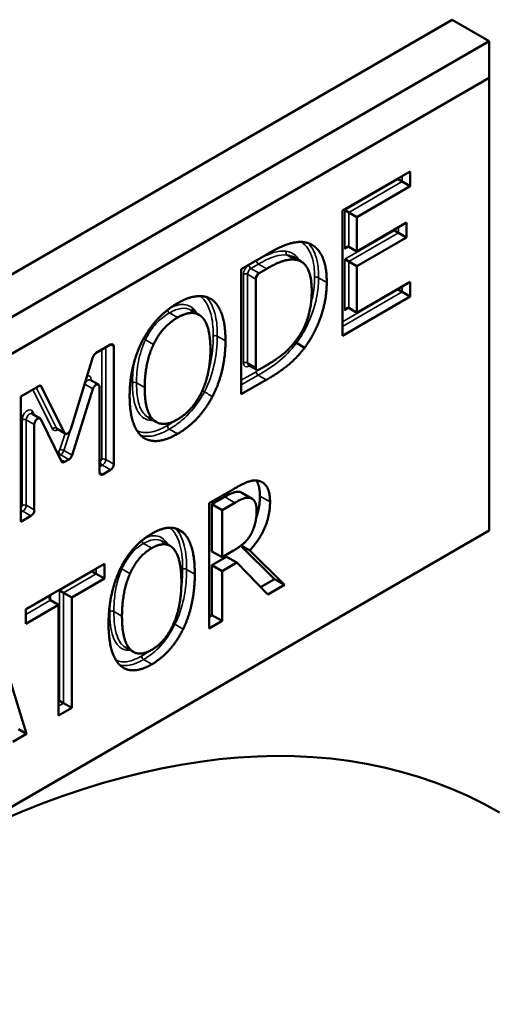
# Model space of a CAD drawing. Header units: inches. Extents: x 0 to 136, y 2 to 86.
# Tile 156 of 160: x 121.227 to 121.722, y 64.875 to 65.901. Entities that reach past the tile are written whole.
import ezdxf

# ---------------------------------------------------------------- set-up
doc = ezdxf.new("R2010")
doc.units = ezdxf.units.IN
doc.header["$LTSCALE"] = 4
doc.header["$MEASUREMENT"] = 0
doc.layers.add('Visible (ANSI)', color=7, linetype='Continuous', lineweight=50)
doc.layers.add('Visible Narrow (ANSI)', color=7, linetype='Continuous', lineweight=35)

msp = doc.modelspace()

# ---------------------------------------------------------------- linework, layer by layer
at = {"layer": 'Visible (ANSI)'}
for p, q in [((121.6783, 65.901), (120.4851, 65.2121)), ((121.6783, 65.901), (121.717, 65.8787)), ((121.717, 65.8787), (120.5238, 65.1898)), ((121.717, 65.8405), (121.717, 65.8787)), ((120.5569, 65.1707), (121.717, 65.8405)), ((121.717, 65.8405), (121.717, 65.3684)), ((121.5637, 65.7021), (121.6345, 65.7429)), ((121.6345, 65.7429), (121.6345, 65.7275)), ((121.6345, 65.7275), (121.5788, 65.6953)), ((121.6218, 65.7348), (121.626, 65.7324)), ((121.6345, 65.7275), (121.626, 65.7324)), ((121.5637, 65.5714), (121.5637, 65.7021)), ((121.5661, 65.7026), (121.5703, 65.7002)), ((121.5788, 65.6953), (121.5703, 65.7002)), ((121.5788, 65.6953), (121.5788, 65.6595)), ((121.5788, 65.6595), (121.6308, 65.6895)), ((121.6308, 65.6895), (121.6308, 65.6741)), ((121.618, 65.6814), (121.6223, 65.679)), ((121.6308, 65.6741), (121.6223, 65.679)), ((121.5788, 65.6595), (121.5703, 65.6644)), ((121.6308, 65.6741), (121.5788, 65.644)), ((121.4582, 65.6411), (121.484, 65.656)), ((121.5208, 65.6488), (121.5123, 65.6537)), ((121.5661, 65.6514), (121.5703, 65.6489)), ((121.5788, 65.644), (121.5703, 65.6489)), ((121.5788, 65.644), (121.5788, 65.5956)), ((121.4582, 65.5105), (121.4582, 65.6411)), ((121.4847, 65.6414), (121.4768, 65.6368)), ((121.4733, 65.6307), (121.4733, 65.5383)), ((121.5788, 65.5956), (121.6345, 65.6277)), ((121.6345, 65.6277), (121.6345, 65.6123)), ((121.6218, 65.6196), (121.626, 65.6172)), ((121.6345, 65.6123), (121.626, 65.6172)), ((121.6345, 65.6123), (121.5637, 65.5714)), ((121.414, 65.5934), (121.4055, 65.5983)), ((121.5788, 65.5956), (121.5703, 65.6005)), ((121.3066, 65.5536), (121.3217, 65.5623)), ((121.5243, 65.5591), (121.5158, 65.564)), ((121.3252, 65.5602), (121.3252, 65.4378)), ((121.2802, 65.4741), (121.3034, 65.5493)), ((121.4743, 65.536), (121.4658, 65.5409)), ((121.4768, 65.5363), (121.4847, 65.5408)), ((121.3091, 65.5206), (121.3006, 65.5255)), ((121.4843, 65.5255), (121.4582, 65.5105)), ((121.2282, 65.5083), (121.2487, 65.5202)), ((121.2487, 65.5202), (121.2737, 65.4703)), ((121.3034, 65.5161), (121.2816, 65.4469)), ((121.3102, 65.4291), (121.3102, 65.5183)), ((121.2282, 65.3777), (121.2282, 65.5083)), ((121.2482, 65.4853), (121.2398, 65.4902)), ((121.2705, 65.4406), (121.249, 65.4845)), ((121.3694, 65.4817), (121.3609, 65.4866)), ((121.2422, 65.479), (121.2422, 65.3899)), ((121.2744, 65.4695), (121.2659, 65.4744)), ((121.2783, 65.4426), (121.2738, 65.44)), ((121.3217, 65.4316), (121.3137, 65.427)), ((121.4246, 65.397), (121.4508, 65.4121)), ((121.4694, 65.4017), (121.4588, 65.4079)), ((121.4409, 65.4036), (121.4275, 65.3959)), ((121.4515, 65.3975), (121.4381, 65.3898)), ((121.4246, 65.2663), (121.4246, 65.397)), ((121.4381, 65.3898), (121.4275, 65.3959)), ((121.4275, 65.3959), (121.4275, 65.3468)), ((121.4381, 65.3898), (121.4381, 65.3407)), ((121.2387, 65.3837), (121.2282, 65.3777)), ((121.717, 65.3684), (120.5569, 64.6986)), ((121.3975, 65.3664), (121.391, 65.3702)), ((121.3839, 65.3525), (121.3754, 65.3574)), ((121.4381, 65.3407), (121.4275, 65.3468)), ((121.4381, 65.3407), (121.4501, 65.3475)), ((121.4577, 65.3527), (121.4927, 65.3179)), ((121.4671, 65.3478), (121.4581, 65.3529)), ((121.4671, 65.3478), (121.5033, 65.3118)), ((121.4429, 65.3412), (121.4275, 65.3323)), ((121.4535, 65.3351), (121.4429, 65.3412)), ((121.2334, 65.2866), (121.3154, 65.3339)), ((121.3026, 65.3258), (121.3069, 65.3234)), ((121.3154, 65.3339), (121.3154, 65.3185)), ((121.4381, 65.3262), (121.4275, 65.3323)), ((121.4275, 65.3323), (121.4275, 65.2803)), ((121.4535, 65.3351), (121.4381, 65.3262)), ((121.4381, 65.3262), (121.4381, 65.2742)), ((121.4858, 65.3017), (121.4535, 65.3351)), ((121.3154, 65.3185), (121.2812, 65.2987)), ((121.3154, 65.3185), (121.3069, 65.3234)), ((121.4927, 65.3179), (121.4782, 65.3096)), ((121.5033, 65.3118), (121.4927, 65.3179)), ((121.2685, 65.3061), (121.2727, 65.3036)), ((121.5033, 65.3118), (121.4858, 65.3017)), ((121.2676, 65.2909), (121.2591, 65.2958)), ((121.2812, 65.2987), (121.2727, 65.3036)), ((121.2812, 65.2987), (121.2812, 65.1836)), ((121.2676, 65.2909), (121.2334, 65.2712)), ((121.2334, 65.2712), (121.2334, 65.2866)), ((121.2676, 65.1757), (121.2676, 65.2909)), ((121.4275, 65.2803), (121.4246, 65.2786)), ((121.4381, 65.2742), (121.4246, 65.2663)), ((121.4381, 65.2742), (121.4275, 65.2803)), ((121.1999, 65.2672), (121.2341, 65.1564)), ((121.3456, 65.2419), (121.3371, 65.2468)), ((121.2812, 65.1836), (121.2676, 65.1757)), ((121.2685, 65.1909), (121.2727, 65.1885)), ((121.2812, 65.1836), (121.2727, 65.1885)), ((121.2341, 65.1564), (121.2257, 65.1613)), ((121.2341, 65.1564), (121.2198, 65.1481))]:
    msp.add_line(p, q, dxfattribs=at)
for centre, major_axis, start_param, end_param in [((121.5682, 65.6607), (0.00212, 0.00367), 0, 1.570796), ((121.4768, 65.6327), (0.0025, 0.00433), 0.785398, 2.356194), ((121.5682, 65.5968), (0.00212, 0.00367), 0, 1.570796), ((121.3217, 65.5582), (0.0025, 0.00433), 5.497787, 7.068583), ((121.3066, 65.5495), (-0.0025, -0.00433), 3.926991, 5.088512), ((121.4768, 65.5403), (-0.0025, -0.00433), 5.497787, 7.068583), ((121.3066, 65.5163), (0.0025, 0.00433), 5.497787, 8.220386), ((121.2457, 65.481), (0.0025, 0.00433), 5.913313, 8.63938), ((121.2769, 65.4738), (-0.0025, -0.00433), 5.919248, 8.230104), ((121.2738, 65.4441), (-0.0025, -0.00433), 5.913313, 7.068583), ((121.2783, 65.4467), (0.0025, 0.00433), 3.926991, 5.078793), ((121.3137, 65.4311), (-0.0025, -0.00433), 5.497787, 7.068583), ((121.3217, 65.4357), (0.0025, 0.00433), 3.926991, 5.497787), ((121.2387, 65.3878), (0.0025, 0.00433), 3.926991, 5.497787), ((121.2612, 65.2995), (-0.00212, -0.00367), 4.712389, 6.283185), ((121.1026, 63.9921), (-0.625, -1.0825), 3.141593, 6.283185)]:
    msp.add_ellipse(centre, major_axis=major_axis, ratio=0.57735, start_param=start_param, end_param=end_param, dxfattribs=at)
for points, degree in [([(121.484, 65.656), (121.4999, 65.6652), (121.5181, 65.6702), (121.5245, 65.669)], 2), ([(121.5245, 65.669), (121.5354, 65.667), (121.5474, 65.6463), (121.5474, 65.6272)], 2), ([(121.5474, 65.6272), (121.5474, 65.6093), (121.5349, 65.5733), (121.5243, 65.5591)], 2), ([(121.4168, 65.5914), (121.4123, 65.5956), (121.3996, 65.595), (121.3917, 65.5905)], 2), ([(121.3917, 65.5905), (121.3836, 65.5858), (121.3713, 65.5721), (121.3666, 65.5624)], 2), ([(121.426, 65.5572), (121.426, 65.5702), (121.4212, 65.5874), (121.4168, 65.5914)], 2), ([(121.3666, 65.5624), (121.3621, 65.5532), (121.3574, 65.5303), (121.3574, 65.5176)], 2), ([(121.4417, 65.5663), (121.4417, 65.5504), (121.4347, 65.5207), (121.4281, 65.5082)], 2), ([(121.3917, 65.4844), (121.4074, 65.4935), (121.426, 65.5315), (121.426, 65.5572)], 2), ([(121.5243, 65.5591), (121.5157, 65.5479), (121.498, 65.5335), (121.4843, 65.5255)], 2), ([(121.3574, 65.5176), (121.3574, 65.4919), (121.3761, 65.4753), (121.3917, 65.4844)], 2), ([(121.3552, 65.466), (121.3487, 65.471), (121.3417, 65.4924), (121.3417, 65.5085)], 2), ([(121.4281, 65.5082), (121.4212, 65.495), (121.4028, 65.4757), (121.3917, 65.4693)], 2), ([(121.2659, 65.4744), (121.2659, 65.4744), (121.2659, 65.4744), (121.2659, 65.4744)], 3), ([(121.3917, 65.4693), (121.3802, 65.4627), (121.3619, 65.4611), (121.3552, 65.466)], 2), ([(121.4508, 65.4121), (121.4595, 65.4172), (121.4713, 65.4215), (121.4766, 65.4202)], 2), ([(121.4766, 65.4202), (121.482, 65.4188), (121.4882, 65.4085), (121.4882, 65.3983)], 2), ([(121.4571, 65.4086), (121.4543, 65.4094), (121.4466, 65.4069), (121.4409, 65.4036)], 2), ([(121.4588, 65.4079), (121.458, 65.4083), (121.4571, 65.4086)], 2), ([(121.4678, 65.4024), (121.4649, 65.4032), (121.4572, 65.4008), (121.4515, 65.3975)], 2), ([(121.4882, 65.3983), (121.4882, 65.384), (121.4769, 65.3581), (121.4671, 65.3478)], 2), ([(121.4742, 65.3888), (121.4742, 65.3945), (121.4711, 65.4015), (121.4678, 65.4024)], 2), ([(121.4776, 65.4044), (121.4776, 65.3926), (121.4738, 65.3817)], 2), ([(121.4684, 65.3649), (121.4713, 65.3702), (121.4742, 65.382), (121.4742, 65.3888)], 2), ([(121.3647, 65.3652), (121.3751, 65.3712), (121.3917, 65.3715), (121.3975, 65.3664)], 2), ([(121.3975, 65.3664), (121.4033, 65.3611), (121.4097, 65.3394), (121.4097, 65.3231)], 2), ([(121.3319, 65.3285), (121.3378, 65.3407), (121.3544, 65.3592), (121.3647, 65.3652)], 2), ([(121.4501, 65.3475), (121.4558, 65.3509), (121.4652, 65.3589), (121.4684, 65.3649)], 2), ([(121.3647, 65.3501), (121.3574, 65.3459), (121.3463, 65.3329), (121.3421, 65.3235)], 2), ([(121.3873, 65.3497), (121.3833, 65.3541), (121.3719, 65.3543), (121.3647, 65.3501)], 2), ([(121.3957, 65.315), (121.3957, 65.3279), (121.3913, 65.3454), (121.3873, 65.3497)], 2), ([(121.3197, 65.2711), (121.3197, 65.2875), (121.326, 65.3162), (121.3319, 65.3285)], 2), ([(121.3421, 65.3235), (121.338, 65.3145), (121.3337, 65.2919), (121.3337, 65.2792)], 2), ([(121.4097, 65.3231), (121.4097, 65.3072), (121.4034, 65.2778), (121.3975, 65.2658)], 2), ([(121.3647, 65.2441), (121.3789, 65.2523), (121.3957, 65.2893), (121.3957, 65.315)], 2), ([(121.3337, 65.2792), (121.3337, 65.2535), (121.3506, 65.2359), (121.3647, 65.2441)], 2), ([(121.3319, 65.2279), (121.326, 65.2332), (121.3197, 65.255), (121.3197, 65.2711)], 2), ([(121.3975, 65.2658), (121.3913, 65.2531), (121.3746, 65.2347), (121.3647, 65.229)], 2), ([(121.3647, 65.229), (121.3543, 65.223), (121.3378, 65.2225), (121.3319, 65.2279)], 2)]:
    msp.add_open_spline(points, degree=degree, dxfattribs=at)
for points, degree, knots in [([(121.5146, 65.6508), (121.5085, 65.6515), (121.4949, 65.6473), (121.4847, 65.6414)], 2, [0.002209, 0.002209, 0.002209, 1, 2, 2, 2]), ([(121.5317, 65.6184), (121.5317, 65.6334), (121.5231, 65.6497), (121.5146, 65.6508)], 2, [0, 0, 0, 1, 1.998426, 1.998426, 1.998426]), ([(121.5146, 65.6508), (121.5146, 65.6508), (121.5146, 65.6508), (121.5146, 65.6508), (121.5146, 65.6508), (121.5146, 65.6508)], 3, [0, 0, 0, 0, 0.0001123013, 0.0001123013, 0.0002246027, 0.0002246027, 0.0002246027, 0.0002246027]), ([(121.3917, 65.6055), (121.4032, 65.6121), (121.4217, 65.6135), (121.4281, 65.6089)], 2, [0, 0, 0, 1, 1.998167, 1.998167, 1.998167]), ([(121.516, 65.5676), (121.5239, 65.5783), (121.5317, 65.6031), (121.5317, 65.6184)], 2, [0.001555, 0.001555, 0.001555, 1, 2, 2, 2]), ([(121.3553, 65.5668), (121.3619, 65.5793), (121.3803, 65.5989), (121.3917, 65.6055)], 2, [0.002358, 0.002358, 0.002358, 1, 2, 2, 2]), ([(121.4282, 65.6088), (121.4282, 65.6088), (121.4282, 65.6088), (121.4281, 65.6089), (121.4281, 65.6089), (121.4281, 65.6089)], 3, [0, 0, 0, 0, 0.0001274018, 0.0001274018, 0.0002548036, 0.0002548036, 0.0002548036, 0.0002548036]), ([(121.4282, 65.6088), (121.4346, 65.6039), (121.4417, 65.5826), (121.4417, 65.5663)], 2, [0.001794, 0.001794, 0.001794, 1, 2, 2, 2]), ([(121.3417, 65.5085), (121.3417, 65.5249), (121.3487, 65.554), (121.3552, 65.5667)], 2, [0, 0, 0, 1, 1.997683, 1.997683, 1.997683]), ([(121.3553, 65.5668), (121.3553, 65.5668), (121.3553, 65.5668), (121.3552, 65.5667), (121.3552, 65.5667), (121.3552, 65.5667)], 3, [0, 0, 0, 0, 0.0001692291, 0.0001692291, 0.0003384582, 0.0003384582, 0.0003384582, 0.0003384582]), ([(121.4847, 65.5408), (121.4947, 65.5466), (121.5098, 65.559), (121.516, 65.5675)], 2, [0, 0, 0, 1, 1.998025, 1.998025, 1.998025]), ([(121.5142, 65.5652), (121.5144, 65.565), (121.5147, 65.5648), (121.5153, 65.5644), (121.5156, 65.5642), (121.5158, 65.564)], 3, [-0.005381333, -0.005381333, -0.005381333, -0.005381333, -0.002976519, -0.002976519, 0, 0, 0, 0]), ([(121.516, 65.5676), (121.516, 65.5676), (121.516, 65.5676), (121.516, 65.5675), (121.516, 65.5675), (121.516, 65.5675)], 3, [0, 0, 0, 0, 0.0001063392, 0.0001063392, 0.0002126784, 0.0002126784, 0.0002126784, 0.0002126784]), ([(121.4658, 65.5409), (121.4658, 65.5409), (121.4658, 65.5409), (121.4657, 65.5409), (121.4657, 65.5409), (121.4657, 65.5409)], 3, [3.9269908, 3.9269908, 3.9269908, 3.9269908, 4.0840704, 4.0840704, 4.1304904, 4.1304904, 4.1304904, 4.1304904]), ([(121.3006, 65.5256), (121.3006, 65.5256), (121.3006, 65.5256), (121.3006, 65.5256), (121.3006, 65.5255), (121.3006, 65.5255)], 3, [0.5818985, 0.5818985, 0.5818985, 0.5818985, 0.6283185, 0.6283185, 0.7853982, 0.7853982, 0.7853982, 0.7853982]), ([(121.2397, 65.4903), (121.2397, 65.4903), (121.2397, 65.4903), (121.2397, 65.4903), (121.2397, 65.4903), (121.2397, 65.4902), (121.2398, 65.4902), (121.2398, 65.4902)], 3, [0.5818985, 0.5818985, 0.5818985, 0.5818985, 0.6374494, 0.6374494, 0.7114238, 0.7114238, 0.7853982, 0.7853982, 0.7853982, 0.7853982]), ([(121.4739, 65.4206), (121.4742, 65.4202), (121.4776, 65.4146), (121.4776, 65.4044)], 2, [0.914109, 0.914109, 0.914109, 1, 2, 2, 2]), ([(121.3852, 65.3701), (121.3853, 65.3701), (121.3853, 65.3701), (121.3855, 65.3704), (121.3858, 65.3707), (121.3862, 65.371), (121.3863, 65.3711), (121.3864, 65.3712)], 3, [-0.012007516, -0.012007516, -0.012007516, -0.012007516, -0.011951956, -0.011951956, -0.008930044, -0.008930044, -0.007865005, -0.007865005, -0.007865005, -0.007865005])]:
    msp.add_open_spline(points, degree=degree, knots=knots, dxfattribs=at)
at = {"layer": 'Visible Narrow (ANSI)'}
for p, q in [((121.626, 65.7324), (121.626, 65.738)), ((121.6218, 65.7348), (121.5661, 65.7026)), ((121.5703, 65.7002), (121.626, 65.7324)), ((121.6218, 65.7356), (121.6218, 65.7348)), ((121.5661, 65.7026), (121.5661, 65.662)), ((121.5703, 65.6644), (121.5703, 65.7002)), ((121.6223, 65.679), (121.6223, 65.6846)), ((121.618, 65.6814), (121.5661, 65.6514)), ((121.5703, 65.6489), (121.6223, 65.679)), ((121.618, 65.6822), (121.618, 65.6814)), ((121.5661, 65.662), (121.5703, 65.6644)), ((121.5061, 65.6557), (121.5146, 65.6508)), ((121.5146, 65.6508), (121.5061, 65.6557)), ((121.4741, 65.65), (121.4662, 65.6454)), ((121.4683, 65.6417), (121.4762, 65.6463)), ((121.4847, 65.6414), (121.4762, 65.6463)), ((121.5661, 65.6514), (121.5661, 65.598)), ((121.5703, 65.6005), (121.5703, 65.6489)), ((121.4605, 65.6356), (121.4605, 65.5432)), ((121.4648, 65.5432), (121.4648, 65.6356)), ((121.4648, 65.6356), (121.4733, 65.6307)), ((121.4768, 65.6368), (121.4683, 65.6417)), ((121.5474, 65.6272), (121.5389, 65.6321)), ((121.6218, 65.6196), (121.5637, 65.5861)), ((121.5637, 65.5812), (121.626, 65.6172)), ((121.6218, 65.6204), (121.6218, 65.6196)), ((121.626, 65.6172), (121.626, 65.6228)), ((121.4244, 65.611), (121.4282, 65.6088)), ((121.4281, 65.6089), (121.4245, 65.611)), ((121.3917, 65.5905), (121.3833, 65.5954)), ((121.5661, 65.598), (121.5703, 65.6005)), ((121.3217, 65.5623), (121.3252, 65.5602)), ((121.3666, 65.5624), (121.3581, 65.5673)), ((121.4417, 65.5663), (121.4332, 65.5712)), ((121.3125, 65.557), (121.3125, 65.4427)), ((121.3167, 65.4427), (121.3167, 65.5594)), ((121.4733, 65.5383), (121.4648, 65.5432)), ((121.4737, 65.5341), (121.4582, 65.5252)), ((121.4662, 65.5399), (121.4668, 65.5403)), ((121.2824, 65.4813), (121.2949, 65.521)), ((121.2949, 65.521), (121.3034, 65.5161)), ((121.3017, 65.5249), (121.3017, 65.5257)), ((121.3574, 65.5176), (121.3489, 65.5225)), ((121.4582, 65.5203), (121.4758, 65.5304)), ((121.4843, 65.5255), (121.4758, 65.5304)), ((121.2405, 65.5155), (121.2611, 65.4743)), ((121.2652, 65.4752), (121.244, 65.5175)), ((121.2423, 65.4888), (121.2403, 65.4927)), ((121.2295, 65.4839), (121.2295, 65.3948)), ((121.2337, 65.3948), (121.2337, 65.4839)), ((121.2337, 65.4839), (121.2422, 65.479)), ((121.2737, 65.4703), (121.2652, 65.4752)), ((121.2743, 65.4696), (121.269, 65.4529)), ((121.2731, 65.4518), (121.2798, 65.4732)), ((121.3917, 65.4693), (121.3832, 65.4742)), ((121.2677, 65.4512), (121.2658, 65.4501)), ((121.2816, 65.4469), (121.2731, 65.4518)), ((121.2677, 65.4463), (121.2698, 65.4475)), ((121.2738, 65.44), (121.2696, 65.4424)), ((121.2698, 65.4475), (121.2783, 65.4426)), ((121.311, 65.4402), (121.3102, 65.4397)), ((121.3252, 65.4378), (121.3167, 65.4427)), ((121.3102, 65.4348), (121.3132, 65.4365)), ((121.3137, 65.427), (121.3102, 65.4291)), ((121.3132, 65.4365), (121.3217, 65.4316)), ((121.4678, 65.4024), (121.4571, 65.4086)), ((121.4515, 65.3975), (121.4409, 65.4036)), ((121.4882, 65.3983), (121.4776, 65.4044)), ((121.2282, 65.3875), (121.2302, 65.3886)), ((121.2302, 65.3886), (121.2387, 65.3837)), ((121.2422, 65.3899), (121.2337, 65.3948)), ((121.3647, 65.3501), (121.3562, 65.355)), ((121.3026, 65.3258), (121.2685, 65.3061)), ((121.3026, 65.3266), (121.3026, 65.3258)), ((121.3069, 65.3234), (121.3069, 65.329)), ((121.3421, 65.3235), (121.3336, 65.3284)), ((121.4097, 65.3231), (121.4012, 65.328)), ((121.2727, 65.3036), (121.3069, 65.3234)), ((121.2685, 65.3061), (121.2685, 65.1909)), ((121.2591, 65.3007), (121.2334, 65.2859)), ((121.2334, 65.281), (121.2591, 65.2958)), ((121.2591, 65.2958), (121.2591, 65.3007)), ((121.2727, 65.1885), (121.2727, 65.3036)), ((121.3337, 65.2792), (121.3252, 65.2841)), ((121.3975, 65.2658), (121.389, 65.2707)), ((121.3647, 65.229), (121.3562, 65.2339)), ((121.2685, 65.1909), (121.2676, 65.1904)), ((121.2676, 65.1855), (121.2727, 65.1885))]:
    msp.add_line(p, q, dxfattribs=at)
for centre, major_axis, ratio, start_param, end_param in [((121.5073, 65.6584), (-0.00039, -0.00297), 0.794119, 4.3947, 5.965497), ((121.5072, 65.6585), (-0.00031, -0.00298), 0.790637, 4.372956, 5.943753), ((121.4662, 65.6389), (-0.004, -0.00693), 0.57735, 3.926991, 5.497787), ((121.4683, 65.6442), (0.0015, -0.0026), 0.57735, 3.926991, 5.497787), ((121.4762, 65.6487), (0.0015, -0.0026), 0.57735, 3.926991, 5.497787), ((121.4626, 65.6344), (0.003, 0), 0.57735, 0.785398, 2.356194), ((121.4683, 65.6376), (0.0025, 0.00433), 0.57735, 0.785398, 2.356194), ((121.5368, 65.6309), (0.003, 0), 0.57735, 0.785398, 2.356194), ((121.4181, 65.6112), (0.00176, 0.00243), 0.815051, 1.479621, 1.654728), ((121.4181, 65.6112), (0.00184, 0.00237), 0.813912, 1.500705, 1.68276), ((121.3833, 65.5978), (0.0015, -0.0026), 0.57735, 4.185039, 5.497787), ((121.4311, 65.57), (0.003, 0), 0.57735, 0.785398, 2.356194), ((121.4626, 65.542), (-0.003, 0), 0.57735, 3.926991, 5.497787), ((121.4662, 65.5465), (-0.004, -0.00693), 0.57735, 5.497787, 7.068583), ((121.4683, 65.5452), (-0.0025, -0.00433), 0.57735, 5.497787, 6.283185), ((121.4683, 65.5387), (-0.0015, 0.0026), 0.57735, 0.470579, 0.785398), ((121.4758, 65.5329), (0.0015, -0.0026), 0.57735, 3.926991, 5.497787), ((121.293, 65.5209), (0.00286, -0.0009), 0.292519, 0.922588, 1.025965), ((121.2981, 65.5212), (0.0025, 0.00433), 0.57735, 0, 1.9372), ((121.296, 65.5224), (0.004, 0.00693), 0.57735, 5.497787, 6.844988), ((121.3038, 65.5245), (-0.003, 0), 0.57735, 5.497787, 5.812606), ((121.3468, 65.5213), (0.003, 0), 0.57735, 0.785398, 2.356194), ((121.4181, 65.5138), (0.00265, -0.0014), 0.053026, 0.95432, 1.794459), ((121.4181, 65.5138), (-0.00265, 0.00141), 0.050206, 4.096016, 4.93589), ((121.2351, 65.4871), (0.004, 0.00693), 0.57735, 5.913313, 8.63938), ((121.2373, 65.4859), (0.0025, 0.00433), 0.57735, 0, 2.356194), ((121.2424, 65.4915), (-0.00269, -0.00132), 0.76128, 5.184982, 6.255447), ((121.2316, 65.4826), (0.003, 0), 0.57735, 0.785398, 2.356194), ((121.2633, 65.4731), (0.00268, 0.00134), 0.763018, 0.466362, 2.037159), ((121.2663, 65.48), (-0.004, -0.00693), 0.57735, 5.919248, 7.17885), ((121.2684, 65.4787), (-0.0025, -0.00433), 0.57735, 5.919248, 6.283185), ((121.3832, 65.4767), (0.0015, -0.0026), 0.57735, 3.926991, 5.497787), ((121.2677, 65.4528), (-0.001, -0.00173), 0.57735, 0.785398, 1.9372), ((121.2698, 65.45), (0.0015, -0.0026), 0.57735, 3.926991, 5.497787), ((121.2711, 65.4517), (0.00286, -0.0009), 0.292519, 0.922588, 2.493385), ((121.2698, 65.4516), (0.0025, 0.00433), 0.57735, 3.926991, 5.078793), ((121.311, 65.4419), (-0.001, -0.00173), 0.57735, 0.785398, 2.356194), ((121.3132, 65.439), (0.0015, -0.0026), 0.57735, 3.926991, 5.497787), ((121.3146, 65.4414), (0.003, 0), 0.57735, 0.785398, 2.356194), ((121.3132, 65.4406), (0.0025, 0.00433), 0.57735, 3.926991, 5.497787), ((121.2281, 65.3939), (-0.001, -0.00173), 0.57735, 0.866525, 2.356194), ((121.2302, 65.3911), (0.0015, -0.0026), 0.57735, 4.257198, 5.497787), ((121.2316, 65.3935), (0.003, 0), 0.57735, 0.785398, 2.356194), ((121.2302, 65.3927), (0.0025, 0.00433), 0.57735, 3.926991, 5.497787), ((121.3562, 65.3575), (0.0015, -0.0026), 0.57735, 4.270269, 5.497787), ((121.3318, 65.3288), (0.00274, -0.00123), 0.143532, 0.947899, 1.511173), ((121.3991, 65.3268), (0.003, 0), 0.57735, 0.785398, 2.356194), ((121.3231, 65.2829), (0.003, 0), 0.57735, 0.785398, 2.356194), ((121.3562, 65.2364), (0.0015, -0.0026), 0.57735, 3.926991, 5.497787), ((121.6683, 63.6655), (0.625, 1.0825), 0.57735, 0, 3.141593)]:
    msp.add_ellipse(centre, major_axis=major_axis, ratio=ratio, start_param=start_param, end_param=end_param, dxfattribs=at)
for points, knots in [([(121.5206, 65.6694), (121.5213, 65.669), (121.5219, 65.6686), (121.5278, 65.664), (121.5314, 65.6572), (121.5343, 65.6438), (121.5347, 65.638), (121.5347, 65.6321)], [-0.152975, -0.152975, -0.152975, -0.152975, -0.1430303, -0.1430303, -0.0550117, -0.0550117, 0, 0, 0, 0]), ([(121.5389, 65.6321), (121.5389, 65.6381), (121.5385, 65.6441), (121.5357, 65.6573), (121.5324, 65.6639), (121.5276, 65.6683)], [0, 0, 0, 0, 0.0550117, 0.0550117, 0.1356823, 0.1356823, 0.1356823, 0.1356823]), ([(121.505, 65.6597), (121.5009, 65.6601), (121.4963, 65.6596), (121.4916, 65.6582), (121.4859, 65.6564), (121.48, 65.6534), (121.4741, 65.65)], [-0.1151741, -0.1151741, -0.1151741, -0.1151741, -0.0631178, -0.0631178, -0.0631178, 0, 0, 0, 0]), ([(121.4762, 65.6463), (121.482, 65.6496), (121.4878, 65.6526), (121.4932, 65.6543), (121.4977, 65.6556), (121.5021, 65.6561), (121.5061, 65.6557)], [0, 0, 0, 0, 0.0631178, 0.0631178, 0.0631178, 0.1151741, 0.1151741, 0.1151741, 0.1151741]), ([(121.5051, 65.6597), (121.5051, 65.6597), (121.5051, 65.6597), (121.5051, 65.6597), (121.5051, 65.6597), (121.505, 65.6597)], [0, 0, 0, 0, 0.0001796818, 0.0001796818, 0.0003593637, 0.0003593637, 0.0003593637, 0.0003593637]), ([(121.5186, 65.65), (121.5177, 65.6519), (121.5165, 65.6535), (121.5125, 65.6575), (121.509, 65.6592), (121.5051, 65.6597)], [-0.07358996, -0.07358996, -0.07358996, -0.07358996, -0.04896975, -0.04896975, 0, 0, 0, 0]), ([(121.5061, 65.6557), (121.5061, 65.6557), (121.5061, 65.6557), (121.5061, 65.6557), (121.5061, 65.6557), (121.5061, 65.6557)], [-0.0003593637, -0.0003593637, -0.0003593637, -0.0003593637, -0.0001796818, -0.0001796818, 0, 0, 0, 0]), ([(121.5158, 65.564), (121.5206, 65.5705), (121.5248, 65.5776), (121.5327, 65.5949), (121.5358, 65.605), (121.5385, 65.6208), (121.5389, 65.6266), (121.5389, 65.6321)], [0, 0, 0, 0, 0.0590717, 0.0590717, 0.138867, 0.138867, 0.1887391, 0.1887391, 0.1887391, 0.1887391]), ([(121.5347, 65.6321), (121.5347, 65.6268), (121.5343, 65.6211), (121.5327, 65.6117), (121.5319, 65.6081), (121.5308, 65.6045)], [-0.1887391, -0.1887391, -0.1887391, -0.1887391, -0.13886702, -0.13886702, -0.1085857, -0.1085857, -0.1085857, -0.1085857]), ([(121.4079, 65.6), (121.4044, 65.6032), (121.3996, 65.6047), (121.3912, 65.6036), (121.3878, 65.6024), (121.3844, 65.6008)], [-0.10948006, -0.10948006, -0.10948006, -0.10948006, -0.0479566, -0.0479566, -0.01180389, -0.01180389, -0.01180389, -0.01180389]), ([(121.4159, 65.6124), (121.4181, 65.6107), (121.42, 65.6085), (121.4241, 65.6019), (121.4259, 65.597), (121.4285, 65.5853), (121.429, 65.5783), (121.429, 65.5712)], [-0.1612431, -0.1612431, -0.1612431, -0.1612431, -0.124918, -0.124918, -0.0667977, -0.0667977, 0, 0, 0, 0]), ([(121.4159, 65.6124), (121.4159, 65.6124), (121.4159, 65.6124), (121.4159, 65.6124), (121.4159, 65.6124), (121.4159, 65.6124)], [-0.0001019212, -0.0001019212, -0.0001019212, -0.0001019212, -0.0000509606, -0.0000509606, 0, 0, 0, 0]), ([(121.4332, 65.5712), (121.4332, 65.5785), (121.4327, 65.5856), (121.4301, 65.5977), (121.4282, 65.6027), (121.4244, 65.6088), (121.4231, 65.6105), (121.4217, 65.612)], [0, 0, 0, 0, 0.0667977, 0.0667977, 0.124918, 0.124918, 0.1504077, 0.1504077, 0.1504077, 0.1504077]), ([(121.3581, 65.5673), (121.3602, 65.5715), (121.3625, 65.5755), (121.3684, 65.5836), (121.372, 65.5873), (121.3783, 65.5923), (121.3808, 65.5939), (121.3833, 65.5954)], [0, 0, 0, 0, 0.0374427, 0.0374427, 0.0820568, 0.0820568, 0.1099406, 0.1099406, 0.1099406, 0.1099406]), ([(121.3833, 65.5954), (121.3875, 65.5978), (121.3918, 65.5995), (121.3994, 65.6005), (121.4027, 65.5999), (121.4055, 65.5983)], [0, 0, 0, 0, 0.0479566, 0.0479566, 0.09351181, 0.09351181, 0.09351181, 0.09351181]), ([(121.4079, 65.6), (121.4076, 65.5996), (121.4075, 65.5993), (121.4073, 65.5986), (121.4072, 65.5982), (121.4073, 65.5976), (121.4074, 65.5974), (121.4075, 65.5972)], [0, 0, 0, 0, 0.25, 0.25, 0.5, 0.5, 0.6673868, 0.6673868, 0.6673868, 0.6673868]), ([(121.3489, 65.5225), (121.3489, 65.5295), (121.3494, 65.5369), (121.3523, 65.552), (121.3546, 65.56), (121.3581, 65.5673)], [0, 0, 0, 0, 0.0669669, 0.0669669, 0.1339338, 0.1339338, 0.1339338, 0.1339338]), ([(121.3581, 65.5673), (121.3579, 65.5675), (121.3575, 65.5677), (121.3569, 65.568), (121.3565, 65.5682), (121.3561, 65.5683), (121.3561, 65.5684), (121.3561, 65.5684)], [0, 0, 0, 0, 0.25, 0.25, 0.5, 0.5, 0.5077427, 0.5077427, 0.5077427, 0.5077427]), ([(121.4197, 65.5131), (121.4244, 65.522), (121.4276, 65.5315), (121.4297, 65.5404), (121.4323, 65.5512), (121.4332, 65.5616), (121.4332, 65.5712)], [0, 0, 0, 0, 0.0734099, 0.0734099, 0.0734099, 0.1613953, 0.1613953, 0.1613953, 0.1613953]), ([(121.429, 65.5712), (121.429, 65.5618), (121.428, 65.5516), (121.4256, 65.5412), (121.4252, 65.5395), (121.4247, 65.5377), (121.4242, 65.536)], [-0.1613953, -0.1613953, -0.1613953, -0.1613953, -0.0734099, -0.0734099, -0.0734099, -0.0587266, -0.0587266, -0.0587266, -0.0587266]), ([(121.4758, 65.5304), (121.4826, 65.5344), (121.4895, 65.5386), (121.5031, 65.5493), (121.5099, 65.5564), (121.5158, 65.564)], [0, 0, 0, 0, 0.0725608, 0.0725608, 0.1451217, 0.1451217, 0.1451217, 0.1451217]), ([(121.3446, 65.5225), (121.3446, 65.5178), (121.3449, 65.5132), (121.346, 65.5044), (121.3469, 65.5002), (121.3504, 65.4912), (121.3537, 65.487), (121.3607, 65.4835), (121.3637, 65.4829), (121.3669, 65.4832)], [-0.2433662, -0.2433662, -0.2433662, -0.2433662, -0.1998494, -0.1998494, -0.1547403, -0.1547403, -0.0903973, -0.0903973, -0.0523465, -0.0523465, -0.0523465, -0.0523465]), ([(121.3609, 65.4866), (121.3572, 65.4887), (121.3543, 65.4925), (121.3511, 65.5008), (121.3502, 65.5049), (121.3491, 65.5134), (121.3489, 65.5179), (121.3489, 65.5225)], [0.0943413, 0.0943413, 0.0943413, 0.0943413, 0.1547403, 0.1547403, 0.1998494, 0.1998494, 0.2433662, 0.2433662, 0.2433662, 0.2433662]), ([(121.3832, 65.4742), (121.3875, 65.4767), (121.392, 65.4798), (121.4032, 65.4894), (121.4098, 65.4968), (121.4168, 65.5078), (121.4183, 65.5104), (121.4197, 65.5131)], [0, 0, 0, 0, 0.0454287, 0.0454287, 0.1181147, 0.1181147, 0.1398372, 0.1398372, 0.1398372, 0.1398372]), ([(121.4197, 65.5131), (121.4197, 65.5131), (121.4197, 65.5131), (121.4197, 65.5131), (121.4197, 65.5131), (121.4197, 65.5131)], [-0.00001757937, -0.00001757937, -0.00001757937, -0.00001757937, -0.00000878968, -0.00000878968, 0, 0, 0, 0]), ([(121.4281, 65.5082), (121.4273, 65.5087), (121.4264, 65.5092), (121.4246, 65.5102), (121.4237, 65.5107), (121.4228, 65.5112), (121.422, 65.5117), (121.4211, 65.5123), (121.42, 65.5129), (121.4198, 65.513), (121.4197, 65.5131)], [-0.03633165, -0.03633165, -0.03633165, -0.03633165, -0.02680667, -0.02680667, -0.01728155, -0.01728155, -0.01728155, -0.00775644, -0.00775644, -0.00585155, -0.00585155, -0.00585155, -0.00585155]), ([(121.4197, 65.5131), (121.4198, 65.513), (121.42, 65.5129), (121.4211, 65.5122), (121.422, 65.5117), (121.4228, 65.5112), (121.4237, 65.5107), (121.4246, 65.5102), (121.4264, 65.5092), (121.4272, 65.5086), (121.4281, 65.5082)], [0.00585155, 0.00585155, 0.00585155, 0.00585155, 0.00775644, 0.00775644, 0.01728155, 0.01728155, 0.01728155, 0.02680667, 0.02680667, 0.03633179, 0.03633179, 0.03633179, 0.03633179]), ([(121.3811, 65.4779), (121.3777, 65.4759), (121.3743, 65.4743), (121.3656, 65.4711), (121.3605, 65.4703), (121.3534, 65.4711), (121.3512, 65.4718), (121.3491, 65.4729)], [-0.1397742, -0.1397742, -0.1397742, -0.1397742, -0.1035757, -0.1035757, -0.0456581, -0.0456581, -0.0152925, -0.0152925, -0.0152925, -0.0152925]), ([(121.3533, 65.4676), (121.3544, 65.4673), (121.3556, 65.467), (121.3617, 65.4663), (121.3671, 65.4671), (121.3762, 65.4705), (121.3797, 65.4722), (121.3832, 65.4742)], [0.0308444, 0.0308444, 0.0308444, 0.0308444, 0.0456581, 0.0456581, 0.1035757, 0.1035757, 0.1397742, 0.1397742, 0.1397742, 0.1397742]), ([(121.3852, 65.3701), (121.3898, 65.3659), (121.3927, 65.3594), (121.3963, 65.3449), (121.397, 65.3366), (121.397, 65.328)], [-0.159876, -0.159876, -0.159876, -0.159876, -0.0799725, -0.0799725, 0, 0, 0, 0]), ([(121.4012, 65.328), (121.4012, 65.3367), (121.4006, 65.3452), (121.3969, 65.3598), (121.3941, 65.3662), (121.3898, 65.3706)], [0, 0, 0, 0, 0.0799725, 0.0799725, 0.1553821, 0.1553821, 0.1553821, 0.1553821]), ([(121.3562, 65.355), (121.3597, 65.357), (121.3632, 65.3584), (121.3698, 65.3594), (121.3728, 65.3588), (121.3754, 65.3574)], [0, 0, 0, 0, 0.03985495, 0.03985495, 0.08152828, 0.08152828, 0.08152828, 0.08152828]), ([(121.3785, 65.3582), (121.3752, 65.3618), (121.3705, 65.3636), (121.3627, 65.3625), (121.3602, 65.3617), (121.3577, 65.3606)], [-0.10242313, -0.10242313, -0.10242313, -0.10242313, -0.03985495, -0.03985495, -0.01304839, -0.01304839, -0.01304839, -0.01304839]), ([(121.3785, 65.3582), (121.3783, 65.3579), (121.3781, 65.3575), (121.3779, 65.3568), (121.3778, 65.3565), (121.3779, 65.3561), (121.3779, 65.356), (121.3779, 65.356)], [0, 0, 0, 0, 0.25, 0.25, 0.5, 0.5, 0.5436013, 0.5436013, 0.5436013, 0.5436013]), ([(121.3336, 65.3284), (121.3341, 65.3296), (121.3347, 65.3308), (121.3375, 65.3364), (121.3402, 65.3407), (121.3433, 65.3443), (121.3456, 65.3469), (121.348, 65.3492), (121.3524, 65.3527), (121.3543, 65.3539), (121.3562, 65.355)], [0, 0, 0, 0, 0.0105387, 0.0105387, 0.0514595, 0.0514595, 0.0514595, 0.0810369, 0.0810369, 0.1026105, 0.1026105, 0.1026105, 0.1026105]), ([(121.3252, 65.2841), (121.3252, 65.2899), (121.3256, 65.2959), (121.3271, 65.3074), (121.3282, 65.3128), (121.3309, 65.3217), (121.3321, 65.3251), (121.3336, 65.3284)], [0, 0, 0, 0, 0.0551233, 0.0551233, 0.1027094, 0.1027094, 0.1324507, 0.1324507, 0.1324507, 0.1324507]), ([(121.389, 65.2707), (121.3933, 65.2795), (121.3962, 65.2888), (121.3981, 65.2974), (121.4004, 65.3081), (121.4012, 65.3184), (121.4012, 65.328)], [0, 0, 0, 0, 0.0715349, 0.0715349, 0.0715349, 0.1595671, 0.1595671, 0.1595671, 0.1595671]), ([(121.321, 65.2841), (121.321, 65.2793), (121.3212, 65.2745), (121.3223, 65.2656), (121.3231, 65.2615), (121.3265, 65.2518), (121.3299, 65.2469), (121.3372, 65.2437), (121.3399, 65.2434), (121.3427, 65.2437)], [-0.234392, -0.234392, -0.234392, -0.234392, -0.1892045, -0.1892045, -0.1457067, -0.1457067, -0.0747585, -0.0747585, -0.0418239, -0.0418239, -0.0418239, -0.0418239]), ([(121.3371, 65.2468), (121.3332, 65.2491), (121.3303, 65.2533), (121.3273, 65.2621), (121.3265, 65.266), (121.3254, 65.2747), (121.3252, 65.2793), (121.3252, 65.2841)], [0.0815668, 0.0815668, 0.0815668, 0.0815668, 0.1457067, 0.1457067, 0.1892045, 0.1892045, 0.234392, 0.234392, 0.234392, 0.234392]), ([(121.3562, 65.2339), (121.3614, 65.2369), (121.3668, 65.241), (121.3785, 65.2528), (121.3846, 65.2616), (121.389, 65.2707)], [0, 0, 0, 0, 0.0539292, 0.0539292, 0.1274754, 0.1274754, 0.1274754, 0.1274754]), ([(121.389, 65.2707), (121.3888, 65.2708), (121.3884, 65.271), (121.3879, 65.2713), (121.3878, 65.2713), (121.3876, 65.2714)], [0, 0, 0, 0, 0.25, 0.25, 0.3706562, 0.3706562, 0.3706562, 0.3706562]), ([(121.3541, 65.2376), (121.3511, 65.2359), (121.348, 65.2344), (121.3402, 65.2317), (121.3357, 65.2312), (121.3301, 65.2323), (121.3287, 65.2328), (121.3273, 65.2335)], [-0.1276805, -0.1276805, -0.1276805, -0.1276805, -0.0951192, -0.0951192, -0.0430213, -0.0430213, -0.0231747, -0.0231747, -0.0231747, -0.0231747]), ([(121.3313, 65.2284), (121.3317, 65.2283), (121.3322, 65.2282), (121.3368, 65.2272), (121.3417, 65.2277), (121.3499, 65.2306), (121.3531, 65.2321), (121.3562, 65.2339)], [0.03783574, 0.03783574, 0.03783574, 0.03783574, 0.04302133, 0.04302133, 0.09511925, 0.09511925, 0.12768045, 0.12768045, 0.12768045, 0.12768045])]:
    msp.add_open_spline(points, degree=3, knots=knots, dxfattribs=at)
for points in [[(121.5061, 65.6557), (121.5084, 65.6554), (121.5104, 65.6547), (121.5123, 65.6537)], [(121.4153, 65.6129), (121.4155, 65.6128), (121.4157, 65.6126), (121.4159, 65.6124)], [(121.4119, 65.5946), (121.4108, 65.5967), (121.4094, 65.5985), (121.4079, 65.6)], [(121.3466, 65.5446), (121.3452, 65.5369), (121.3446, 65.5295), (121.3446, 65.5225)], [(121.4838, 65.5403), (121.4804, 65.5381), (121.477, 65.536), (121.4737, 65.5341)], [(121.3883, 65.4826), (121.3859, 65.4808), (121.3835, 65.4793), (121.3811, 65.4779)], [(121.3837, 65.3713), (121.3842, 65.3709), (121.3847, 65.3705), (121.3852, 65.3701)], [(121.3815, 65.3539), (121.3806, 65.3555), (121.3796, 65.3569), (121.3785, 65.3582)], [(121.397, 65.328), (121.397, 65.3212), (121.3965, 65.3141), (121.3955, 65.3067)], [(121.3213, 65.2933), (121.3211, 65.2902), (121.321, 65.2871), (121.321, 65.2841)], [(121.361, 65.2422), (121.3587, 65.2405), (121.3564, 65.2389), (121.3541, 65.2376)]]:
    msp.add_open_spline(points, degree=3, dxfattribs=at)

doc.saveas('drawing.dxf')
